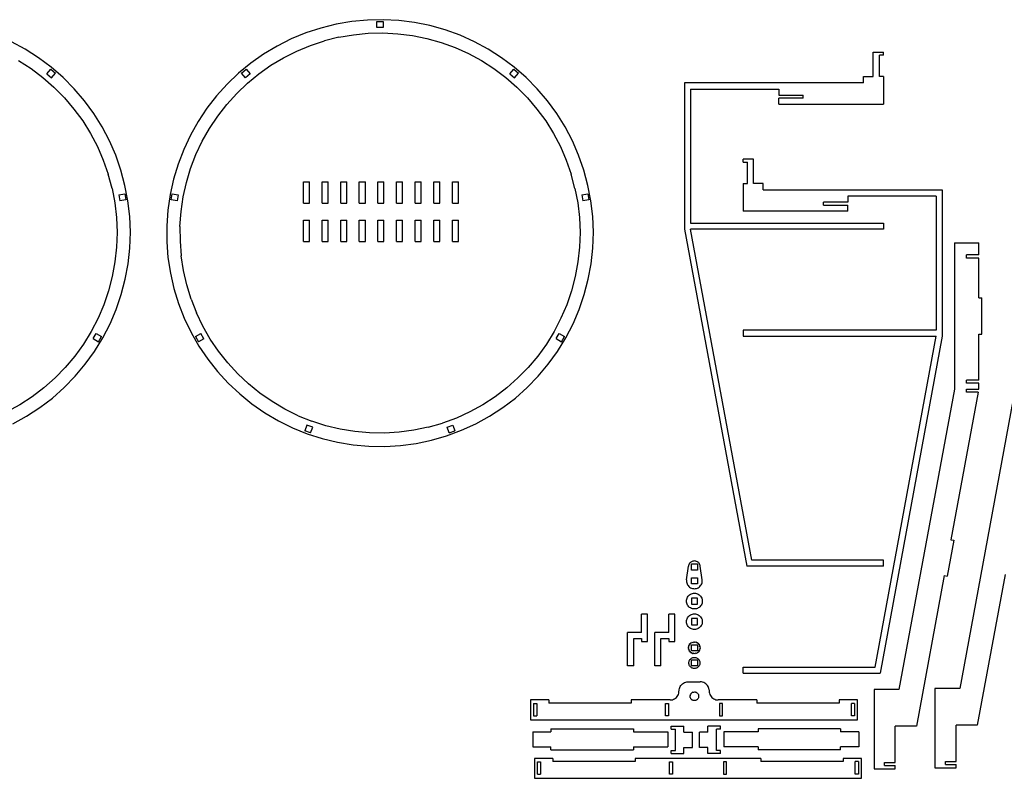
# Model space of a CAD drawing. Extents: x -761 to 761, y -265 to 265.
# Tile 17 of 19: x 218 to 542, y -174 to 75. Entities that reach past the tile are written whole.
import ezdxf

# ---------------------------------------------------------------- set-up
doc = ezdxf.new("R2010")
doc.units = 0
doc.header["$MEASUREMENT"] = 0
doc.layers.get('0').update_dxf_attribs({"linetype": 'CONTINUOUS'})

msp = doc.modelspace()

# ---------------------------------------------------------------- linework, layer by layer
for p, q in [((327.37, 74.63), (322.26, 73.75)), ((332.53, 75.13), (327.37, 74.63)), ((337.72, 75.24), (332.53, 75.13)), ((335.68, 74.63), (337.68, 74.63)), ((335.68, 72.63), (335.68, 74.63)), ((337.68, 74.63), (337.68, 72.63)), ((342.9, 74.97), (337.72, 75.24)), ((348.05, 74.32), (342.9, 74.97)), ((317.22, 72.5), (312.3, 70.88)), ((322.26, 73.75), (317.22, 72.5)), ((337.68, 72.63), (335.68, 72.63)), ((353.13, 73.29), (348.05, 74.32)), ((358.13, 71.89), (353.13, 73.29)), ((363.01, 70.13), (358.13, 71.89)), ((307.5, 68.9), (302.86, 66.57)), ((312.3, 70.88), (307.5, 68.9)), ((313.81, 66.78), (318.43, 68.3)), ((323.16, 69.48), (318.43, 68.3)), ((323.16, 69.48), (327.95, 70.3)), ((327.95, 70.3), (332.79, 70.76)), ((332.79, 70.76), (337.66, 70.87)), ((337.66, 70.87), (342.51, 70.62)), ((342.51, 70.62), (347.34, 70.01)), ((347.34, 70.01), (352.11, 69.04)), ((352.11, 69.04), (356.79, 67.73)), ((367.74, 68), (363.01, 70.13)), ((219.99, 65.54), (215.43, 68)), ((224.36, 62.74), (219.99, 65.54)), ((302.86, 66.57), (298.41, 63.91)), ((304.97, 62.74), (309.32, 64.93)), ((309.32, 64.93), (313.81, 66.78)), ((356.79, 67.73), (361.37, 66.07)), ((361.37, 66.07), (365.8, 64.08)), ((372.3, 65.54), (367.74, 68)), ((376.67, 62.74), (372.3, 65.54)), ((217.77, 61.77), (221.87, 59.15)), ((228.51, 59.63), (224.36, 62.74)), ((298.41, 63.91), (294.17, 60.92)), ((300.8, 60.24), (304.97, 62.74)), ((365.8, 64.08), (370.08, 61.77)), ((370.08, 61.77), (374.18, 59.15)), ((380.82, 59.63), (376.67, 62.74)), ((498.96, 56.56), (498.96, 64.56)), ((498.96, 64.56), (502.32, 64.56)), ((502.32, 63.56), (500.96, 63.56)), ((500.96, 56.56), (500.96, 63.56)), ((502.32, 63.56), (502.32, 64.56)), ((221.87, 59.15), (225.76, 56.23)), ((227.1, 57.41), (228.39, 58.94)), ((228.39, 58.94), (229.92, 57.65)), ((232.42, 56.22), (228.51, 59.63)), ((294.17, 60.92), (290.16, 57.63)), ((291.12, 57.65), (292.65, 58.94)), ((292.65, 58.94), (293.94, 57.41)), ((296.82, 57.44), (300.8, 60.24)), ((374.18, 59.15), (378.07, 56.23)), ((379.41, 57.41), (380.7, 58.94)), ((380.7, 58.94), (382.23, 57.65)), ((384.73, 56.22), (380.82, 59.63)), ((225.76, 56.23), (229.43, 53.03)), ((227.1, 57.41), (228.63, 56.12)), ((228.63, 56.12), (229.92, 57.65)), ((236.07, 52.53), (232.42, 56.22)), ((290.16, 57.63), (286.41, 54.06)), ((292.41, 56.12), (291.12, 57.65)), ((293.94, 57.41), (292.41, 56.12)), ((293.06, 54.36), (296.82, 57.44)), ((378.07, 56.23), (381.74, 53.03)), ((379.41, 57.41), (380.94, 56.12)), ((380.94, 56.12), (382.23, 57.65)), ((388.38, 52.53), (384.73, 56.22)), ((495.75, 56.56), (498.96, 56.56)), ((495.75, 54.44), (495.75, 56.56)), ((502.32, 56.56), (500.96, 56.56)), ((502.32, 56.56), (502.32, 47.44)), ((229.43, 53.03), (232.85, 49.58)), ((239.43, 48.59), (236.07, 52.53)), ((286.41, 54.06), (282.92, 50.21)), ((289.54, 51), (293.06, 54.36)), ((381.74, 53.03), (385.16, 49.58)), ((391.75, 48.59), (388.38, 52.53)), ((495.75, 54.44), (436.88, 54.44)), ((436.88, 54.44), (436.88, 6.31)), ((438.88, 52.44), (438.88, 8.31)), ((438.88, 52.44), (467.88, 52.44)), ((467.88, 52.44), (467.88, 50.44)), ((232.85, 49.58), (236, 45.87)), ((282.92, 50.21), (279.74, 46.12)), ((286.27, 47.4), (289.54, 51)), ((385.16, 49.58), (388.32, 45.87)), ((467.88, 50.44), (475.89, 50.44)), ((475.89, 49.44), (467.88, 49.44)), ((467.88, 47.44), (467.88, 49.44)), ((475.89, 49.44), (475.89, 50.44)), ((236, 45.87), (238.88, 41.95)), ((242.5, 44.4), (239.43, 48.59)), ((279.74, 46.12), (276.86, 41.8)), ((283.28, 43.56), (286.27, 47.4)), ((388.32, 45.87), (391.19, 41.95)), ((394.81, 44.4), (391.75, 48.59)), ((467.88, 47.44), (502.32, 47.44)), ((245.24, 40), (242.5, 44.4)), ((280.58, 39.51), (283.28, 43.56)), ((397.56, 40), (394.81, 44.4)), ((238.88, 41.95), (241.45, 37.82)), ((247.66, 35.41), (245.24, 40)), ((276.86, 41.8), (274.31, 37.28)), ((278.19, 35.28), (280.58, 39.51)), ((391.19, 41.95), (393.76, 37.82)), ((399.97, 35.41), (397.56, 40)), ((241.45, 37.82), (243.72, 33.52)), ((274.31, 37.28), (272.1, 32.59)), ((393.76, 37.82), (396.03, 33.52)), ((243.72, 33.52), (245.65, 29.06)), ((249.73, 30.65), (247.66, 35.41)), ((272.1, 32.59), (270.24, 27.75)), ((276.12, 30.88), (278.19, 35.28)), ((396.03, 33.52), (397.97, 29.06)), ((402.04, 30.65), (399.97, 35.41)), ((251.44, 25.76), (249.73, 30.65)), ((274.38, 26.34), (276.12, 30.88)), ((403.75, 25.76), (402.04, 30.65)), ((456.19, 28.38), (456.19, 29.38)), ((459.56, 29.38), (456.19, 29.38)), ((459.56, 21.38), (459.56, 29.38)), ((245.65, 29.06), (247.26, 24.47)), ((270.24, 27.75), (268.75, 22.78)), ((272.98, 21.68), (274.38, 26.34)), ((397.97, 29.06), (399.57, 24.47)), ((456.19, 28.38), (457.56, 28.38)), ((457.56, 21.38), (457.56, 28.38)), ((248.52, 19.77), (247.26, 24.47)), ((252.78, 20.75), (251.44, 25.76)), ((268.75, 22.78), (267.62, 17.72)), ((400.83, 19.77), (399.57, 24.47)), ((405.1, 20.75), (403.75, 25.76)), ((248.52, 19.77), (249.43, 14.99)), ((253.75, 15.65), (252.78, 20.75)), ((271.93, 16.93), (272.98, 21.68)), ((311.5, 21.94), (313.5, 21.94)), ((311.5, 14.94), (311.5, 21.94)), ((313.5, 14.94), (313.5, 21.94)), ((317.62, 14.94), (317.62, 21.94)), ((317.62, 21.94), (319.62, 21.94)), ((319.62, 14.94), (319.62, 21.94)), ((323.75, 21.94), (325.75, 21.94)), ((323.75, 14.94), (323.75, 21.94)), ((325.75, 14.94), (325.75, 21.94)), ((329.87, 14.94), (329.87, 21.94)), ((329.87, 21.94), (331.87, 21.94)), ((331.87, 14.94), (331.87, 21.94)), ((336, 21.94), (338, 21.94)), ((336, 14.94), (336, 21.94)), ((338, 14.94), (338, 21.94)), ((342.12, 21.94), (344.12, 21.94)), ((342.12, 14.94), (342.12, 21.94)), ((344.12, 14.94), (344.12, 21.94)), ((348.25, 21.94), (350.25, 21.94)), ((348.25, 14.94), (348.25, 21.94)), ((350.25, 14.94), (350.25, 21.94)), ((354.37, 21.94), (356.37, 21.94)), ((354.37, 14.94), (354.37, 21.94)), ((356.37, 14.94), (356.37, 21.94)), ((360.5, 21.94), (362.5, 21.94)), ((360.5, 14.94), (360.5, 21.94)), ((362.5, 14.94), (362.5, 21.94)), ((400.83, 19.77), (401.74, 14.99)), ((406.07, 15.65), (405.1, 20.75)), ((456.19, 21.38), (456.19, 12.25)), ((456.19, 21.38), (457.56, 21.38)), ((462.76, 21.38), (459.56, 21.38)), ((462.76, 19.25), (462.76, 21.38)), ((250.75, 17.65), (252.72, 18)), ((250.75, 17.65), (251.09, 15.68)), ((252.72, 18), (253.06, 16.03)), ((267.62, 17.72), (266.88, 12.58)), ((267.98, 16.01), (268.32, 17.98)), ((268.32, 17.98), (270.29, 17.64)), ((270.29, 17.64), (269.95, 15.67)), ((271.23, 12.12), (271.93, 16.93)), ((403.06, 17.65), (405.03, 18)), ((403.06, 17.65), (403.4, 15.68)), ((405.03, 18), (405.37, 16.03)), ((462.76, 19.25), (521.64, 19.25)), ((519.64, 17.25), (490.64, 17.25)), ((490.64, 17.25), (490.64, 15.25)), ((519.64, 17.25), (519.64, -26.87)), ((521.64, 19.25), (521.64, -28.87)), ((249.43, 14.99), (249.99, 10.16)), ((253.06, 16.03), (251.09, 15.68)), ((254.35, 10.5), (253.75, 15.65)), ((269.95, 15.67), (267.98, 16.01)), ((311.5, 14.94), (313.5, 14.94)), ((317.62, 14.94), (319.62, 14.94)), ((323.75, 14.94), (325.75, 14.94)), ((329.87, 14.94), (331.87, 14.94)), ((336, 14.94), (338, 14.94)), ((342.12, 14.94), (344.12, 14.94)), ((348.25, 14.94), (350.25, 14.94)), ((354.37, 14.94), (356.37, 14.94)), ((360.5, 14.94), (362.5, 14.94)), ((401.74, 14.99), (402.3, 10.16)), ((405.37, 16.03), (403.4, 15.68)), ((406.66, 10.5), (406.07, 15.65)), ((490.64, 15.25), (482.63, 15.25)), ((482.63, 14.25), (482.63, 15.25)), ((482.63, 14.25), (490.64, 14.25)), ((490.64, 12.25), (490.64, 14.25)), ((249.99, 10.16), (250.18, 5.3)), ((254.56, 5.31), (254.35, 10.5)), ((266.88, 12.58), (266.51, 7.41)), ((270.88, 7.26), (271.23, 12.12)), ((402.3, 10.16), (402.5, 5.3)), ((406.87, 5.31), (406.66, 10.5)), ((490.64, 12.25), (456.19, 12.25)), ((266.51, 7.41), (266.53, 2.22)), ((270.88, 7.26), (270.9, 2.4)), ((311.5, 2.28), (311.5, 9.28)), ((311.5, 9.28), (313.5, 9.28)), ((313.5, 2.28), (313.5, 9.28)), ((317.62, 9.28), (319.62, 9.28)), ((317.62, 2.28), (317.62, 9.28)), ((319.62, 2.28), (319.62, 9.28)), ((323.75, 9.28), (325.75, 9.28)), ((323.75, 2.28), (323.75, 9.28)), ((325.75, 2.28), (325.75, 9.28)), ((329.87, 9.28), (331.87, 9.28)), ((329.87, 2.28), (329.87, 9.28)), ((331.87, 2.28), (331.87, 9.28)), ((336, 2.28), (336, 9.28)), ((336, 9.28), (338, 9.28)), ((338, 2.28), (338, 9.28)), ((342.12, 2.28), (342.12, 9.28)), ((342.12, 9.28), (344.12, 9.28)), ((344.12, 2.28), (344.12, 9.28)), ((348.25, 2.28), (348.25, 9.28)), ((348.25, 9.28), (350.25, 9.28)), ((350.25, 2.28), (350.25, 9.28)), ((354.37, 9.28), (356.37, 9.28)), ((354.37, 2.28), (354.37, 9.28)), ((356.37, 2.28), (356.37, 9.28)), ((360.5, 2.28), (360.5, 9.28)), ((360.5, 9.28), (362.5, 9.28)), ((362.5, 2.28), (362.5, 9.28)), ((438.88, 8.31), (502.32, 8.31)), ((502.32, 8.31), (502.32, 6.31)), ((250.18, 5.3), (250.02, 0.44)), ((254.38, 0.13), (254.56, 5.31)), ((402.5, 5.3), (402.33, 0.44)), ((406.7, 0.13), (406.87, 5.31)), ((436.88, 6.31), (457.33, -104.51)), ((502.32, 6.31), (438.88, 6.31)), ((458.96, -102.51), (438.88, 6.31)), ((250.02, 0.44), (249.5, -4.4)), ((253.83, -5.03), (254.38, 0.13)), ((266.53, 2.22), (266.93, -2.95)), ((270.9, 2.4), (271.28, -2.45)), ((311.5, 2.28), (313.5, 2.28)), ((317.62, 2.28), (319.62, 2.28)), ((323.75, 2.28), (325.75, 2.28)), ((329.87, 2.28), (331.87, 2.28)), ((336, 2.28), (338, 2.28)), ((342.12, 2.28), (344.12, 2.28)), ((348.25, 2.28), (350.25, 2.28)), ((354.37, 2.28), (356.37, 2.28)), ((360.5, 2.28), (362.5, 2.28)), ((402.33, 0.44), (401.81, -4.4)), ((406.14, -5.03), (406.7, 0.13)), ((525.64, 1.86), (533.65, 1.86)), ((525.64, 1.86), (525.64, -46.27)), ((533.65, -2.14), (533.65, 1.86)), ((266.93, -2.95), (267.72, -8.08)), ((272.01, -7.26), (271.28, -2.45)), ((529.65, -3.14), (529.65, -2.14)), ((533.65, -2.14), (529.65, -2.14)), ((533.65, -3.14), (529.65, -3.14)), ((533.65, -16.2), (533.65, -3.14)), ((249.5, -4.4), (248.62, -9.18)), ((252.89, -10.13), (253.83, -5.03)), ((401.81, -4.4), (400.94, -9.18)), ((405.2, -10.13), (406.14, -5.03)), ((248.62, -9.18), (247.39, -13.89)), ((267.72, -8.08), (268.87, -13.13)), ((273.1, -12), (272.01, -7.26)), ((400.94, -9.18), (399.71, -13.89)), ((251.58, -15.15), (252.89, -10.13)), ((274.53, -16.64), (273.1, -12)), ((403.89, -15.15), (405.2, -10.13)), ((247.39, -13.89), (245.82, -18.49)), ((249.91, -20.06), (251.58, -15.15)), ((268.87, -13.13), (270.4, -18.09)), ((399.71, -13.89), (398.14, -18.49)), ((402.22, -20.06), (403.89, -15.15)), ((245.82, -18.49), (243.91, -22.96)), ((270.4, -18.09), (272.3, -22.92)), ((274.53, -16.64), (276.31, -21.17)), ((398.14, -18.49), (396.23, -22.96)), ((533.65, -16.2), (534.65, -16.2)), ((534.65, -28.2), (534.65, -16.2)), ((247.87, -24.83), (249.91, -20.06)), ((278.41, -25.56), (276.31, -21.17)), ((400.18, -24.83), (402.22, -20.06)), ((243.91, -22.96), (241.68, -27.29)), ((245.49, -29.44), (247.87, -24.83)), ((272.3, -22.92), (274.54, -27.59)), ((280.83, -29.78), (278.41, -25.56)), ((396.23, -22.96), (393.99, -27.29)), ((397.8, -29.44), (400.18, -24.83)), ((241.68, -27.29), (239.14, -31.43)), ((242.32, -29.66), (243.32, -27.93)), ((243.32, -27.93), (245.05, -28.94)), ((244.05, -30.67), (245.05, -28.94)), ((274.54, -27.59), (277.12, -32.09)), ((276, -28.96), (277.73, -27.95)), ((276, -28.96), (277.01, -30.69)), ((278.74, -29.68), (277.73, -27.95)), ((393.99, -27.29), (391.45, -31.43)), ((394.63, -29.66), (395.63, -27.93)), ((395.63, -27.93), (397.36, -28.94)), ((396.36, -30.67), (397.36, -28.94)), ((456.19, -26.87), (456.19, -28.87)), ((519.64, -26.87), (456.19, -26.87)), ((456.19, -28.87), (519.64, -28.87)), ((499.56, -137.69), (519.64, -28.87)), ((521.64, -28.87), (501.19, -139.69)), ((533.65, -43.27), (533.65, -28.2)), ((533.65, -28.2), (534.65, -28.2)), ((239.14, -31.43), (236.29, -35.37)), ((242.32, -29.66), (244.05, -30.67)), ((242.77, -33.85), (245.49, -29.44)), ((278.74, -29.68), (277.01, -30.69)), ((277.12, -32.09), (280.03, -36.39)), ((283.56, -33.81), (280.83, -29.78)), ((391.45, -31.43), (388.6, -35.37)), ((394.63, -29.66), (396.36, -30.67)), ((395.09, -33.85), (397.8, -29.44)), ((236.29, -35.37), (233.16, -39.1)), ((239.74, -38.06), (242.77, -33.85)), ((286.57, -37.62), (283.56, -33.81)), ((388.6, -35.37), (385.47, -39.1)), ((392.05, -38.06), (395.09, -33.85)), ((236.4, -42.03), (239.74, -38.06)), ((280.03, -36.39), (283.24, -40.46)), ((289.86, -41.2), (286.57, -37.62)), ((388.71, -42.03), (392.05, -38.06)), ((233.16, -39.1), (229.77, -42.58)), ((232.78, -45.75), (236.4, -42.03)), ((283.24, -40.46), (286.75, -44.28)), ((293.41, -44.53), (289.86, -41.2)), ((385.47, -39.1), (382.08, -42.58)), ((385.09, -45.75), (388.71, -42.03)), ((226.12, -45.8), (229.77, -42.58)), ((286.75, -44.28), (290.53, -47.83)), ((297.19, -47.59), (293.41, -44.53)), ((378.43, -45.8), (382.08, -42.58)), ((529.65, -44.27), (529.65, -43.27)), ((533.65, -43.27), (529.65, -43.27)), ((533.65, -44.27), (529.65, -44.27)), ((533.65, -46.27), (533.65, -44.27)), ((226.12, -45.8), (222.25, -48.75)), ((228.9, -49.18), (232.78, -45.75)), ((290.53, -47.83), (294.57, -51.09)), ((301.19, -50.37), (297.19, -47.59)), ((378.43, -45.8), (374.56, -48.75)), ((381.21, -49.18), (385.09, -45.75)), ((525.64, -46.27), (507.4, -145.08)), ((533.46, -47.27), (524.51, -95.78)), ((545.63, -45.94), (527.39, -144.75)), ((529.65, -47.27), (529.65, -46.27)), ((529.65, -46.27), (533.65, -46.27)), ((533.46, -47.27), (529.65, -47.27)), ((218.17, -51.4), (213.91, -53.74)), ((222.25, -48.75), (218.17, -51.4)), ((224.77, -52.32), (228.9, -49.18)), ((294.57, -51.09), (298.83, -54.05)), ((305.38, -52.83), (301.19, -50.37)), ((370.48, -51.4), (366.22, -53.74)), ((374.56, -48.75), (370.48, -51.4)), ((377.08, -52.32), (381.21, -49.18)), ((220.42, -55.15), (224.77, -52.32)), ((298.83, -54.05), (303.3, -56.68)), ((309.74, -54.99), (305.38, -52.83)), ((309.74, -54.99), (314.25, -56.81)), ((366.22, -53.74), (361.8, -55.76)), ((372.73, -55.15), (377.08, -52.32)), ((215.87, -57.65), (220.42, -55.15)), ((303.3, -56.68), (307.95, -58.98)), ((312.66, -58.08), (311.98, -59.96)), ((314.54, -58.76), (312.66, -58.08)), ((318.88, -58.3), (314.25, -56.81)), ((323.61, -59.44), (318.88, -58.3)), ((352.56, -58.8), (357.23, -57.45)), ((361.8, -55.76), (357.23, -57.45)), ((358.76, -58.78), (360.64, -58.1)), ((360.64, -58.1), (361.32, -59.98)), ((363.46, -59.81), (368.18, -57.65)), ((368.18, -57.65), (372.73, -55.15)), ((307.95, -58.98), (312.76, -60.92)), ((313.86, -60.64), (311.98, -59.96)), ((312.76, -60.92), (317.7, -62.51)), ((313.86, -60.64), (314.54, -58.76)), ((328.41, -60.23), (323.61, -59.44)), ((333.26, -60.66), (328.41, -60.23)), ((338.12, -60.73), (333.26, -60.66)), ((342.98, -60.44), (338.12, -60.73)), ((347.8, -59.8), (342.98, -60.44)), ((352.56, -58.8), (347.8, -59.8)), ((358.6, -61.61), (363.46, -59.81)), ((359.44, -60.66), (358.76, -58.78)), ((359.44, -60.66), (361.32, -59.98)), ((317.7, -62.51), (322.74, -63.72)), ((322.74, -63.72), (327.86, -64.56)), ((327.86, -64.56), (333.03, -65.02)), ((343.4, -64.8), (348.54, -64.11)), ((348.54, -64.11), (353.61, -63.04)), ((353.61, -63.04), (358.6, -61.61)), ((333.03, -65.02), (338.22, -65.1)), ((338.22, -65.1), (343.4, -64.8)), ((525.49, -95.96), (523.32, -107.76)), ((524.51, -95.78), (525.49, -95.96)), ((438.55, -103.55), (438.41, -103.77)), ((438.72, -103.36), (438.55, -103.55)), ((438.91, -103.19), (438.72, -103.36)), ((439.13, -103.04), (438.91, -103.19)), ((439.36, -102.93), (439.13, -103.04)), ((439.6, -102.85), (439.36, -102.93)), ((439.85, -102.8), (439.6, -102.85)), ((440.11, -102.78), (439.85, -102.8)), ((440.37, -102.8), (440.11, -102.78)), ((440.62, -102.85), (440.37, -102.8)), ((440.86, -102.93), (440.62, -102.85)), ((441.09, -103.04), (440.86, -102.93)), ((441.31, -103.19), (441.09, -103.04)), ((441.5, -103.36), (441.31, -103.19)), ((441.67, -103.55), (441.5, -103.36)), ((441.82, -103.77), (441.67, -103.55)), ((502.32, -102.51), (458.96, -102.51)), ((502.32, -104.51), (502.32, -102.51)), ((437.54, -108.97), (438.16, -104.49)), ((438.21, -104.24), (438.16, -104.49)), ((438.29, -104), (438.21, -104.24)), ((438.41, -103.77), (438.29, -104)), ((439.11, -103.75), (441.11, -103.75)), ((439.11, -105.75), (439.11, -103.75)), ((441.11, -105.75), (439.11, -105.75)), ((441.11, -103.75), (441.11, -105.75)), ((441.93, -104), (441.82, -103.77)), ((442.01, -104.24), (441.93, -104)), ((442.06, -104.49), (442.01, -104.24)), ((442.68, -108.97), (442.06, -104.49)), ((502.32, -104.51), (457.33, -104.51)), ((437.54, -108.97), (437.52, -109.31)), ((437.52, -109.31), (437.54, -109.65)), ((437.54, -109.65), (437.61, -109.98)), ((437.61, -109.98), (437.71, -110.3)), ((439.11, -110.31), (439.11, -108.31)), ((439.11, -108.31), (441.11, -108.31)), ((441.11, -108.31), (441.11, -110.31)), ((442.51, -110.3), (442.62, -109.98)), ((442.62, -109.98), (442.68, -109.65)), ((442.7, -109.31), (442.68, -108.97)), ((442.68, -109.65), (442.7, -109.31)), ((522.33, -107.58), (513.19, -157.09)), ((522.33, -107.58), (523.32, -107.76)), ((542.32, -107.25), (533.18, -156.76)), ((437.71, -110.3), (437.86, -110.61)), ((437.86, -110.61), (438.05, -110.89)), ((438.05, -110.89), (438.28, -111.15)), ((438.28, -111.15), (438.53, -111.37)), ((438.53, -111.37), (438.81, -111.56)), ((438.81, -111.56), (439.12, -111.71)), ((441.11, -110.31), (439.11, -110.31)), ((439.12, -111.71), (439.44, -111.82)), ((439.44, -111.82), (439.77, -111.88)), ((439.77, -111.88), (440.11, -111.91)), ((440.11, -111.91), (440.45, -111.88)), ((440.45, -111.88), (440.78, -111.82)), ((440.78, -111.82), (441.1, -111.71)), ((441.1, -111.71), (441.41, -111.56)), ((441.41, -111.56), (441.69, -111.37)), ((441.69, -111.37), (441.94, -111.15)), ((441.94, -111.15), (442.17, -110.89)), ((442.17, -110.89), (442.36, -110.61)), ((442.36, -110.61), (442.51, -110.3)), ((437.52, -115.97), (437.54, -115.63)), ((437.54, -116.31), (437.52, -115.97)), ((437.54, -115.63), (437.61, -115.3)), ((437.61, -116.64), (437.54, -116.31)), ((437.61, -115.3), (437.71, -114.98)), ((437.71, -114.98), (437.86, -114.67)), ((437.86, -114.67), (438.05, -114.39)), ((438.05, -114.39), (438.28, -114.14)), ((438.28, -114.14), (438.53, -113.91)), ((438.53, -113.91), (438.81, -113.73)), ((438.81, -113.73), (439.12, -113.57)), ((439.11, -114.97), (439.11, -116.97)), ((441.11, -114.97), (439.11, -114.97)), ((439.12, -113.57), (439.44, -113.47)), ((439.44, -113.47), (439.77, -113.4)), ((439.77, -113.4), (440.11, -113.38)), ((440.11, -113.38), (440.45, -113.4)), ((440.45, -113.4), (440.78, -113.47)), ((440.78, -113.47), (441.1, -113.57)), ((441.1, -113.57), (441.41, -113.73)), ((441.11, -116.97), (441.11, -114.97)), ((441.41, -113.73), (441.69, -113.91)), ((441.69, -113.91), (441.94, -114.14)), ((441.94, -114.14), (442.17, -114.39)), ((442.17, -114.39), (442.36, -114.67)), ((442.36, -114.67), (442.51, -114.98)), ((442.51, -114.98), (442.62, -115.3)), ((442.62, -115.3), (442.68, -115.63)), ((442.68, -116.31), (442.62, -116.64)), ((442.68, -115.63), (442.7, -115.97)), ((442.7, -115.97), (442.68, -116.31)), ((437.71, -116.96), (437.61, -116.64)), ((437.86, -117.27), (437.71, -116.96)), ((438.05, -117.55), (437.86, -117.27)), ((438.28, -117.81), (438.05, -117.55)), ((438.53, -118.03), (438.28, -117.81)), ((438.81, -118.22), (438.53, -118.03)), ((439.12, -118.37), (438.81, -118.22)), ((439.11, -116.97), (441.11, -116.97)), ((439.44, -118.48), (439.12, -118.37)), ((439.77, -118.54), (439.44, -118.48)), ((440.11, -118.56), (439.77, -118.54)), ((440.45, -118.54), (440.11, -118.56)), ((440.78, -118.48), (440.45, -118.54)), ((441.1, -118.37), (440.78, -118.48)), ((441.41, -118.22), (441.1, -118.37)), ((441.69, -118.03), (441.41, -118.22)), ((441.94, -117.81), (441.69, -118.03)), ((442.17, -117.55), (441.94, -117.81)), ((442.36, -117.27), (442.17, -117.55)), ((442.51, -116.96), (442.36, -117.27)), ((442.62, -116.64), (442.51, -116.96)), ((422.73, -126.31), (422.73, -120.31)), ((424.73, -120.31), (422.73, -120.31)), ((424.73, -129.31), (424.73, -120.31)), ((431.66, -126.31), (431.66, -120.31)), ((433.66, -120.31), (431.66, -120.31)), ((433.66, -129.31), (433.66, -120.31)), ((437.52, -122.75), (437.54, -122.41)), ((437.54, -123.09), (437.52, -122.75)), ((437.54, -122.41), (437.61, -122.08)), ((437.61, -123.42), (437.54, -123.09)), ((437.61, -122.08), (437.71, -121.76)), ((437.71, -121.76), (437.86, -121.45)), ((437.86, -121.45), (438.05, -121.17)), ((438.05, -121.17), (438.28, -120.92)), ((438.28, -120.92), (438.53, -120.69)), ((438.53, -120.69), (438.81, -120.5)), ((438.81, -120.5), (439.12, -120.35)), ((441.11, -121.75), (439.11, -121.75)), ((439.11, -121.75), (439.11, -123.75)), ((439.12, -120.35), (439.44, -120.24)), ((439.44, -120.24), (439.77, -120.18)), ((439.77, -120.18), (440.11, -120.16)), ((440.11, -120.16), (440.45, -120.18)), ((440.45, -120.18), (440.78, -120.24)), ((440.78, -120.24), (441.1, -120.35)), ((441.1, -120.35), (441.41, -120.5)), ((441.11, -123.75), (441.11, -121.75)), ((441.41, -120.5), (441.69, -120.69)), ((441.69, -120.69), (441.94, -120.92)), ((441.94, -120.92), (442.17, -121.17)), ((442.17, -121.17), (442.36, -121.45)), ((442.36, -121.45), (442.51, -121.76)), ((442.51, -121.76), (442.62, -122.08)), ((442.62, -122.08), (442.68, -122.41)), ((442.68, -123.09), (442.62, -123.42)), ((442.68, -122.41), (442.7, -122.75)), ((442.7, -122.75), (442.68, -123.09)), ((422.73, -126.31), (418.16, -126.31)), ((418.16, -137.31), (418.16, -126.31)), ((427.1, -137.31), (427.1, -126.31)), ((431.66, -126.31), (427.1, -126.31)), ((437.71, -123.74), (437.61, -123.42)), ((437.86, -124.05), (437.71, -123.74)), ((438.05, -124.33), (437.86, -124.05)), ((438.28, -124.58), (438.05, -124.33)), ((438.53, -124.81), (438.28, -124.58)), ((438.81, -125), (438.53, -124.81)), ((439.12, -125.15), (438.81, -125)), ((439.11, -123.75), (441.11, -123.75)), ((439.44, -125.25), (439.12, -125.15)), ((439.77, -125.32), (439.44, -125.25)), ((440.11, -125.34), (439.77, -125.32)), ((440.45, -125.32), (440.11, -125.34)), ((440.78, -125.25), (440.45, -125.32)), ((441.1, -125.15), (440.78, -125.25)), ((441.41, -125), (441.1, -125.15)), ((441.69, -124.81), (441.41, -125)), ((441.94, -124.58), (441.69, -124.81)), ((442.17, -124.33), (441.94, -124.58)), ((442.36, -124.05), (442.17, -124.33)), ((442.51, -123.74), (442.36, -124.05)), ((442.62, -123.42), (442.51, -123.74)), ((420.16, -128.31), (422.73, -128.31)), ((420.16, -137.31), (420.16, -128.31)), ((422.73, -128.31), (422.73, -129.31)), ((422.73, -129.31), (424.73, -129.31)), ((429.1, -128.31), (431.66, -128.31)), ((429.1, -137.31), (429.1, -128.31)), ((431.66, -128.31), (431.66, -129.31)), ((431.66, -129.31), (433.66, -129.31)), ((439.38, -129.46), (439.25, -129.76)), ((439.38, -129.46), (439.68, -129.6)), ((439.68, -129.6), (439.89, -129.34)), ((440.14, -129.55), (439.89, -129.34)), ((440.41, -129.36), (440.14, -129.55)), ((440.41, -129.36), (440.6, -129.63)), ((440.91, -129.51), (440.6, -129.63)), ((440.91, -129.51), (441.03, -129.82)), ((438.1, -131.54), (438.31, -131.28)), ((438.1, -131.54), (438.36, -131.74)), ((438.38, -130.82), (438.12, -131.01)), ((438.31, -131.28), (438.12, -131.01)), ((438.36, -131.74), (438.22, -132.04)), ((438.52, -132.18), (438.22, -132.04)), ((438.57, -130.4), (438.27, -130.51)), ((438.38, -130.82), (438.27, -130.51)), ((438.47, -132.5), (438.52, -132.18)), ((438.47, -132.5), (438.79, -132.56)), ((438.87, -130.04), (438.54, -130.07)), ((438.57, -130.4), (438.54, -130.07)), ((438.83, -132.88), (438.79, -132.56)), ((438.87, -130.04), (438.92, -129.71)), ((439.25, -129.76), (438.92, -129.71)), ((439.11, -132.31), (439.11, -130.31)), ((439.11, -130.31), (441.11, -130.31)), ((441.11, -132.31), (439.11, -132.31)), ((441.35, -129.78), (441.03, -129.82)), ((441.11, -130.31), (441.11, -132.31)), ((441.31, -132.63), (441.26, -132.96)), ((441.31, -132.63), (441.64, -132.6)), ((441.35, -129.78), (441.39, -130.11)), ((441.71, -130.16), (441.39, -130.11)), ((441.61, -132.27), (441.91, -132.15)), ((441.61, -132.27), (441.64, -132.6)), ((441.71, -130.16), (441.66, -130.49)), ((441.66, -130.49), (441.96, -130.62)), ((441.8, -131.85), (442.06, -131.65)), ((441.8, -131.85), (441.91, -132.15)), ((441.82, -130.92), (441.96, -130.62)), ((442.08, -131.13), (441.82, -130.92)), ((442.08, -131.13), (441.87, -131.39)), ((441.87, -131.39), (442.06, -131.65)), ((438.32, -136.08), (438.36, -135.84)), ((438.36, -135.84), (438.44, -135.62)), ((438.44, -135.62), (438.54, -135.41)), ((438.54, -135.41), (438.67, -135.21)), ((438.67, -135.21), (438.83, -135.03)), ((438.83, -132.88), (439.15, -132.85)), ((438.83, -135.03), (439.01, -134.88)), ((439.01, -134.88), (439.21, -134.75)), ((439.11, -137.31), (439.11, -135.31)), ((439.11, -135.31), (441.11, -135.31)), ((439.27, -133.16), (439.15, -132.85)), ((439.21, -134.75), (439.42, -134.64)), ((439.27, -133.16), (439.58, -133.04)), ((439.42, -134.64), (439.64, -134.57)), ((439.77, -133.31), (439.58, -133.04)), ((439.64, -134.57), (439.87, -134.52)), ((439.77, -133.31), (440.04, -133.12)), ((439.87, -134.52), (440.11, -134.5)), ((440.04, -133.12), (440.29, -133.32)), ((440.11, -134.5), (440.35, -134.52)), ((440.5, -133.07), (440.29, -133.32)), ((440.35, -134.52), (440.58, -134.57)), ((440.8, -133.2), (440.5, -133.07)), ((440.58, -134.57), (440.8, -134.64)), ((440.8, -133.2), (440.94, -132.9)), ((440.8, -134.64), (441.02, -134.75)), ((440.94, -132.9), (441.26, -132.96)), ((441.02, -134.75), (441.21, -134.88)), ((441.11, -135.31), (441.11, -137.31)), ((441.21, -134.88), (441.39, -135.03)), ((441.39, -135.03), (441.55, -135.21)), ((441.55, -135.21), (441.68, -135.41)), ((441.68, -135.41), (441.78, -135.62)), ((441.78, -135.62), (441.86, -135.84)), ((441.86, -135.84), (441.9, -136.08)), ((420.16, -137.31), (418.16, -137.31)), ((429.1, -137.31), (427.1, -137.31)), ((438.3, -136.31), (438.32, -136.08)), ((438.32, -136.55), (438.3, -136.31)), ((438.36, -136.78), (438.32, -136.55)), ((438.44, -137.01), (438.36, -136.78)), ((438.54, -137.22), (438.44, -137.01)), ((438.67, -137.42), (438.54, -137.22)), ((438.83, -137.59), (438.67, -137.42)), ((439.01, -137.75), (438.83, -137.59)), ((439.21, -137.88), (439.01, -137.75)), ((441.11, -137.31), (439.11, -137.31)), ((439.42, -137.99), (439.21, -137.88)), ((439.64, -138.06), (439.42, -137.99)), ((439.87, -138.11), (439.64, -138.06)), ((440.11, -138.12), (439.87, -138.11)), ((440.35, -138.11), (440.11, -138.12)), ((440.58, -138.06), (440.35, -138.11)), ((440.8, -137.99), (440.58, -138.06)), ((441.02, -137.88), (440.8, -137.99)), ((441.21, -137.75), (441.02, -137.88)), ((441.39, -137.59), (441.21, -137.75)), ((441.55, -137.42), (441.39, -137.59)), ((441.68, -137.22), (441.55, -137.42)), ((441.78, -137.01), (441.68, -137.22)), ((441.86, -136.78), (441.78, -137.01)), ((441.9, -136.55), (441.86, -136.78)), ((441.9, -136.08), (441.92, -136.31)), ((441.92, -136.31), (441.9, -136.55)), ((456.19, -139.69), (456.19, -137.69)), ((456.19, -137.69), (499.56, -137.69)), ((456.19, -139.69), (501.19, -139.69)), ((435.04, -145.91), (435.09, -145.14)), ((435.09, -145.14), (435.17, -144.76)), ((435.17, -144.76), (435.3, -144.39)), ((435.3, -144.39), (435.47, -144.04)), ((435.47, -144.04), (435.68, -143.72)), ((435.68, -143.72), (435.94, -143.42)), ((435.94, -143.42), (436.23, -143.17)), ((436.23, -143.17), (436.56, -142.95)), ((436.56, -142.95), (436.9, -142.78)), ((436.9, -142.78), (437.27, -142.66)), ((437.27, -142.66), (437.65, -142.58)), ((437.65, -142.58), (438.04, -142.55)), ((438.04, -142.55), (442.03, -142.55)), ((442.42, -142.58), (442.03, -142.55)), ((442.8, -142.66), (442.42, -142.58)), ((443.17, -142.78), (442.8, -142.66)), ((443.52, -142.95), (443.17, -142.78)), ((443.84, -143.17), (443.52, -142.95)), ((444.14, -143.42), (443.84, -143.17)), ((444.39, -143.72), (444.14, -143.42)), ((444.61, -144.04), (444.39, -143.72)), ((444.78, -144.39), (444.61, -144.04)), ((444.91, -144.76), (444.78, -144.39)), ((444.98, -145.14), (444.91, -144.76)), ((444.98, -145.14), (445.03, -145.91)), ((507.4, -145.08), (499.21, -145.08)), ((499.21, -145.08), (499.21, -171.09)), ((519.19, -144.75), (519.19, -170.76)), ((527.39, -144.75), (519.19, -144.75)), ((386.23, -148.5), (386.23, -155.07)), ((392.23, -148.5), (386.23, -148.5)), ((392.23, -148.5), (392.23, -149.5)), ((432.1, -148.5), (419.34, -148.5)), ((419.34, -148.5), (419.34, -149.5)), ((432.1, -148.5), (432.48, -148.47)), ((432.48, -148.47), (432.87, -148.4)), ((432.87, -148.4), (433.23, -148.27)), ((433.23, -148.27), (433.58, -148.1)), ((433.58, -148.1), (433.91, -147.89)), ((433.91, -147.89), (434.2, -147.63)), ((434.2, -147.63), (434.46, -147.34)), ((434.46, -147.34), (434.67, -147.01)), ((434.67, -147.01), (434.84, -146.66)), ((434.84, -146.66), (434.97, -146.3)), ((434.97, -146.3), (435.04, -145.91)), ((438.7, -147.29), (438.71, -147.1)), ((438.71, -147.47), (438.7, -147.29)), ((438.74, -146.92), (438.71, -147.1)), ((438.74, -147.65), (438.71, -147.47)), ((438.74, -146.92), (438.8, -146.74)), ((438.8, -147.83), (438.74, -147.65)), ((438.8, -146.74), (438.89, -146.58)), ((438.89, -147.99), (438.8, -147.83)), ((438.99, -146.42), (438.89, -146.58)), ((438.99, -148.15), (438.89, -147.99)), ((438.99, -146.42), (439.11, -146.29)), ((439.11, -148.29), (438.99, -148.15)), ((439.25, -146.16), (439.11, -146.29)), ((439.25, -148.41), (439.11, -148.29)), ((439.25, -146.16), (439.4, -146.06)), ((439.4, -148.51), (439.25, -148.41)), ((439.57, -145.98), (439.4, -146.06)), ((439.57, -148.59), (439.4, -148.51)), ((439.57, -145.98), (439.74, -145.92)), ((439.74, -148.65), (439.57, -148.59)), ((439.74, -145.92), (439.93, -145.88)), ((439.93, -148.69), (439.74, -148.65)), ((439.93, -145.88), (440.11, -145.87)), ((440.11, -148.7), (439.93, -148.69)), ((440.11, -145.87), (440.3, -145.88)), ((440.3, -148.69), (440.11, -148.7)), ((440.48, -145.92), (440.3, -145.88)), ((440.48, -148.65), (440.3, -148.69)), ((440.48, -145.92), (440.65, -145.98)), ((440.65, -148.59), (440.48, -148.65)), ((440.65, -145.98), (440.82, -146.06)), ((440.82, -148.51), (440.65, -148.59)), ((440.82, -146.06), (440.97, -146.16)), ((440.97, -148.41), (440.82, -148.51)), ((440.97, -146.16), (441.11, -146.29)), ((441.11, -148.29), (440.97, -148.41)), ((441.23, -146.42), (441.11, -146.29)), ((441.11, -148.29), (441.23, -148.15)), ((441.34, -146.58), (441.23, -146.42)), ((441.34, -147.99), (441.23, -148.15)), ((441.34, -146.58), (441.42, -146.74)), ((441.42, -147.83), (441.34, -147.99)), ((441.42, -146.74), (441.48, -146.92)), ((441.48, -147.65), (441.42, -147.83)), ((441.48, -146.92), (441.51, -147.1)), ((441.51, -147.47), (441.48, -147.65)), ((441.51, -147.1), (441.52, -147.29)), ((441.52, -147.29), (441.51, -147.47)), ((445.03, -145.91), (445.11, -146.3)), ((445.11, -146.3), (445.23, -146.66)), ((445.23, -146.66), (445.41, -147.01)), ((445.41, -147.01), (445.62, -147.34)), ((445.62, -147.34), (445.88, -147.63)), ((445.88, -147.63), (446.17, -147.89)), ((446.17, -147.89), (446.49, -148.1)), ((446.49, -148.1), (446.84, -148.27)), ((446.84, -148.27), (447.21, -148.4)), ((447.21, -148.4), (447.59, -148.47)), ((447.59, -148.47), (447.98, -148.5)), ((460.67, -148.5), (447.98, -148.5)), ((460.67, -148.5), (460.67, -149.5)), ((493.79, -148.5), (487.79, -148.5)), ((487.79, -148.5), (487.79, -149.5)), ((493.79, -155.07), (493.79, -148.5)), ((387.23, -149.7), (387.23, -153.7)), ((387.23, -149.7), (388.23, -149.7)), ((388.23, -149.7), (388.23, -153.7)), ((419.34, -149.5), (392.23, -149.5)), ((430.61, -149.7), (431.61, -149.7)), ((430.61, -153.7), (430.61, -149.7)), ((431.61, -149.7), (431.61, -153.7)), ((448.4, -149.7), (448.4, -153.7)), ((449.4, -149.7), (448.4, -149.7)), ((449.4, -153.7), (449.4, -149.7)), ((487.79, -149.5), (460.67, -149.5)), ((491.79, -153.7), (491.79, -149.69)), ((492.79, -149.69), (491.79, -149.69)), ((492.79, -149.69), (492.79, -153.7)), ((386.23, -155.07), (493.79, -155.07)), ((387.23, -153.7), (388.23, -153.7)), ((431.61, -153.7), (430.61, -153.7)), ((448.4, -153.7), (449.4, -153.7)), ((492.79, -153.7), (491.79, -153.7)), ((392.94, -157.94), (420.05, -157.94)), ((392.94, -157.94), (392.94, -158.94)), ((420.05, -157.94), (420.05, -158.94)), ((432.51, -158.12), (432.51, -157.12)), ((432.51, -157.12), (436.67, -157.12)), ((432.51, -158.12), (433.88, -158.12)), ((433.88, -165.12), (433.88, -158.12)), ((436.67, -159.12), (436.67, -157.12)), ((448.72, -157.12), (444.57, -157.12)), ((444.57, -159.12), (444.57, -157.12)), ((448.72, -158.12), (447.36, -158.12)), ((447.36, -165.12), (447.36, -158.12)), ((448.72, -158.12), (448.72, -157.12)), ((461.06, -157.94), (461.06, -158.94)), ((488.18, -157.94), (461.06, -157.94)), ((488.18, -157.94), (488.18, -158.94)), ((506.21, -169.09), (506.21, -157.09)), ((513.19, -157.09), (506.21, -157.09)), ((526.19, -168.76), (526.19, -156.76)), ((533.18, -156.76), (526.19, -156.76)), ((386.94, -158.94), (386.94, -163.94)), ((386.94, -158.94), (392.94, -158.94)), ((420.05, -158.94), (431.33, -158.94)), ((431.33, -158.94), (431.33, -163.94)), ((436.67, -159.12), (439.46, -159.12)), ((439.46, -164.12), (439.46, -159.12)), ((441.78, -164.12), (441.78, -159.12)), ((444.57, -159.12), (441.78, -159.12)), ((461.06, -158.94), (449.79, -158.94)), ((449.79, -158.94), (449.79, -163.94)), ((494.18, -158.94), (488.18, -158.94)), ((494.18, -158.94), (494.18, -163.94)), ((386.94, -163.94), (392.94, -163.94)), ((392.94, -164.94), (392.94, -163.94)), ((392.94, -164.94), (420.05, -164.94)), ((420.05, -163.94), (431.33, -163.94)), ((420.05, -163.94), (420.05, -164.94)), ((432.51, -166.12), (432.51, -165.12)), ((432.51, -165.12), (433.88, -165.12)), ((436.67, -164.12), (439.46, -164.12)), ((436.67, -166.12), (436.67, -164.12)), ((444.57, -164.12), (441.78, -164.12)), ((444.57, -166.12), (444.57, -164.12)), ((448.72, -165.12), (447.36, -165.12)), ((448.72, -166.12), (448.72, -165.12)), ((461.06, -163.94), (449.79, -163.94)), ((461.06, -163.94), (461.06, -164.94)), ((488.18, -164.94), (461.06, -164.94)), ((488.18, -164.94), (488.18, -163.94)), ((494.18, -163.94), (488.18, -163.94)), ((393.5, -167.69), (387.5, -167.69)), ((387.5, -167.69), (387.5, -174.26)), ((393.5, -167.69), (393.5, -168.69)), ((420.61, -167.69), (420.61, -168.69)), ((461.94, -167.69), (420.61, -167.69)), ((432.51, -166.12), (436.67, -166.12)), ((448.72, -166.12), (444.57, -166.12)), ((461.94, -167.69), (461.94, -168.69)), ((495.06, -167.69), (489.06, -167.69)), ((489.06, -167.69), (489.06, -168.69)), ((495.06, -174.26), (495.06, -167.69)), ((388.5, -168.89), (389.5, -168.89)), ((388.5, -172.89), (388.5, -168.89)), ((389.5, -168.89), (389.5, -172.89)), ((420.61, -168.69), (393.5, -168.69)), ((431.89, -168.89), (432.89, -168.89)), ((431.89, -172.89), (431.89, -168.89)), ((432.89, -168.89), (432.89, -172.89)), ((449.67, -168.89), (449.67, -172.89)), ((450.67, -168.89), (449.67, -168.89)), ((450.67, -172.89), (450.67, -168.89)), ((489.06, -168.69), (461.94, -168.69)), ((494.06, -168.69), (493.06, -168.69)), ((493.06, -172.89), (493.06, -168.69)), ((494.06, -168.69), (494.06, -172.89)), ((499.21, -171.09), (506.21, -171.09)), ((502.71, -170.09), (502.71, -169.09)), ((502.71, -169.09), (506.21, -169.09)), ((502.71, -170.09), (506.21, -170.09)), ((506.21, -171.09), (506.21, -170.09)), ((519.19, -170.76), (526.19, -170.76)), ((522.69, -169.76), (522.69, -168.76)), ((522.69, -168.76), (526.19, -168.76)), ((522.69, -169.76), (526.19, -169.76)), ((526.19, -170.76), (526.19, -169.76)), ((387.5, -174.26), (495.06, -174.26)), ((388.5, -172.89), (389.5, -172.89)), ((432.89, -172.89), (431.89, -172.89)), ((449.67, -172.89), (450.67, -172.89)), ((494.06, -172.89), (493.06, -172.89))]:
    msp.add_line(p, q)

doc.saveas('drawing.dxf')
